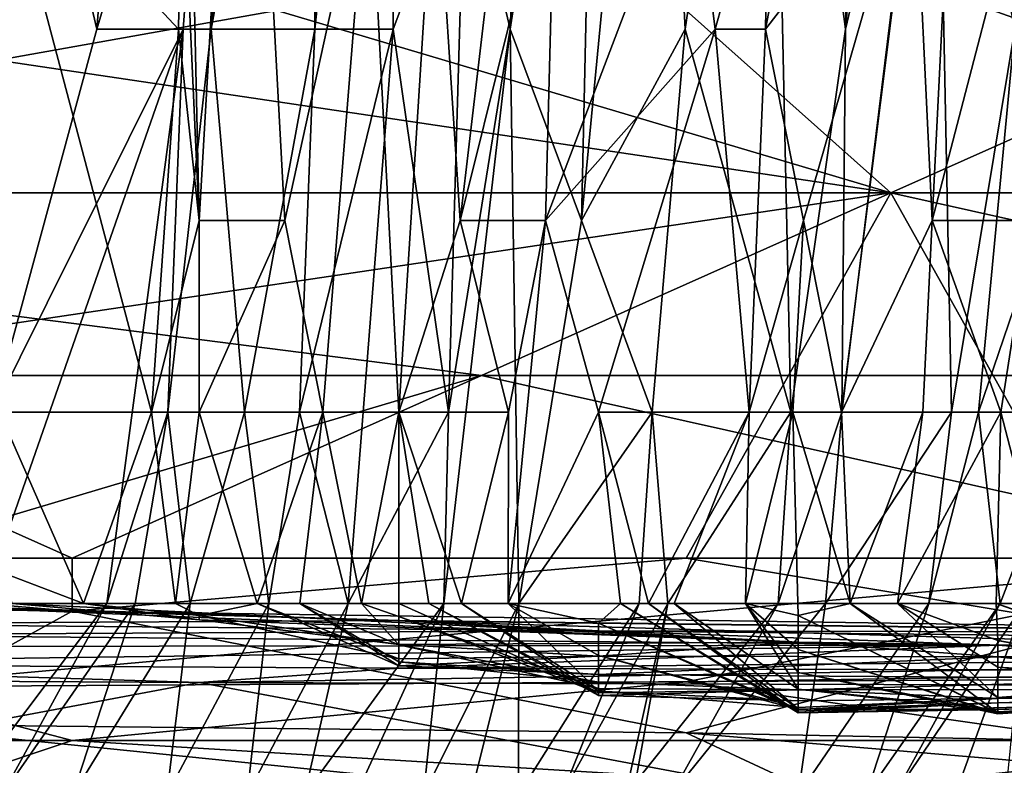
# Model space of a CAD drawing. Extents: x -1.05 to 1.05, y -0.36 to 0.36.
# Tile 151 of 226: x 0.7761 to 0.8038, y -0.3509 to -0.33. Entities that reach past the tile are written whole.
import ezdxf

# ---------------------------------------------------------------- set-up
doc = ezdxf.new("R2010")
doc.units = 0

msp = doc.modelspace()

# ---------------------------------------------------------------- linework, layer by layer
for points in [[(0.781508, -0.330235, 0.151483), (0.781519, -0.319467, 0.151483), (0.783739, -0.308699, 0.140277)], [(0.784498, -0.314083, 0.136542), (0.781508, -0.330235, 0.151483), (0.783739, -0.308699, 0.140277)], [(0.786741, -0.308699, 0.125336), (0.784432, -0.330235, 0.136542), (0.784498, -0.314083, 0.136542)], [(0.786633, -0.330235, 0.125336), (0.784432, -0.330235, 0.136542), (0.786741, -0.308699, 0.125336)], [(0.786633, -0.330235, 0.125336), (0.786741, -0.308699, 0.125336), (0.788654, -0.324851, 0.11413)], [(0.78242, -0.314083, 0.188835), (0.78082, -0.319467, 0.192571), (0.781169, -0.335619, 0.191395)], [(0.783584, -0.335619, 0.1851), (0.78242, -0.314083, 0.188835), (0.781169, -0.335619, 0.191395)], [(0.784432, -0.330235, 0.136542), (0.781508, -0.330235, 0.151483), (0.784498, -0.314083, 0.136542)], [(0.785948, -0.324851, 0.177629), (0.78242, -0.314083, 0.188835), (0.783584, -0.335619, 0.1851)], [(0.789928, -0.330235, 0.106659), (0.788654, -0.324851, 0.11413), (0.790627, -0.314083, 0.102924)], [(0.792408, -0.314083, 0.092728), (0.789928, -0.330235, 0.106659), (0.790627, -0.314083, 0.102924)], [(0.79193, -0.335619, 0.095454), (0.789928, -0.330235, 0.106659), (0.792408, -0.314083, 0.092728)], [(0.794847, -0.330235, 0.080513), (0.79193, -0.335619, 0.095454), (0.794, -0.314083, 0.084248)], [(0.79193, -0.335619, 0.095454), (0.792408, -0.314083, 0.092728), (0.794, -0.314083, 0.084248)], [(0.797243, -0.314083, 0.069307), (0.794847, -0.330235, 0.080513), (0.794, -0.314083, 0.084248)], [(0.797825, -0.341004, 0.065571), (0.794847, -0.330235, 0.080513), (0.797243, -0.314083, 0.069307)], [(0.797825, -0.341004, 0.065571), (0.797243, -0.314083, 0.069307), (0.799365, -0.330235, 0.058101)], [(0.797243, -0.314083, 0.069307), (0.799649, -0.314083, 0.058101), (0.799365, -0.330235, 0.058101)], [(0.800288, -0.319467, 0.054366), (0.799365, -0.330235, 0.058101), (0.799649, -0.314083, 0.058101)], [(0.817913, -0.334843, 0.385459), (0.817913, -0.319443, 0.390562), (0.789116, -0.31431, 0.39325)], [(0.789116, -0.324576, 0.389973), (0.817913, -0.334843, 0.385459), (0.789116, -0.31431, 0.39325)], [(0.775356, -0.341004, 0.177629), (0.775771, -0.319467, 0.177629), (0.778296, -0.330235, 0.166424)], [(0.779146, -0.319467, 0.162688), (0.778296, -0.330235, 0.166424), (0.775771, -0.319467, 0.177629)], [(0.781519, -0.319467, 0.151483), (0.778296, -0.330235, 0.166424), (0.779146, -0.319467, 0.162688)], [(0.781519, -0.319467, 0.151483), (0.780726, -0.330235, 0.155218), (0.778296, -0.330235, 0.166424)], [(0.78082, -0.319467, 0.192571), (0.780689, -0.324851, 0.192571), (0.781169, -0.335619, 0.191395)], [(0.781519, -0.319467, 0.151483), (0.781508, -0.330235, 0.151483), (0.780726, -0.330235, 0.155218)], [(0.790421, -0.319467, 0.158953), (0.787818, -0.324851, 0.170159), (0.788519, -0.335619, 0.166424)], [(0.791196, -0.324851, 0.155218), (0.790421, -0.319467, 0.158953), (0.788519, -0.335619, 0.166424)], [(0.799177, -0.319467, 0.11413), (0.797202, -0.324851, 0.125336), (0.797105, -0.330235, 0.125336)], [(0.801281, -0.324851, 0.102924), (0.799177, -0.319467, 0.11413), (0.797105, -0.330235, 0.125336)], [(0.801911, -0.319467, 0.046895), (0.799256, -0.341004, 0.058101), (0.799365, -0.330235, 0.058101)], [(0.802342, -0.341004, 0.04316), (0.799256, -0.341004, 0.058101), (0.801911, -0.319467, 0.046895)], [(0.799365, -0.330235, 0.058101), (0.800288, -0.319467, 0.054366), (0.801911, -0.319467, 0.046895)], [(0.802603, -0.319467, 0.095454), (0.801281, -0.324851, 0.102924), (0.801795, -0.335619, 0.099189)], [(0.804604, -0.324851, 0.084248), (0.802603, -0.319467, 0.095454), (0.801795, -0.335619, 0.099189)], [(0.801911, -0.319467, 0.046895), (0.804438, -0.319467, 0.035689), (0.804124, -0.330235, 0.035689)], [(0.804124, -0.330235, 0.035689), (0.802342, -0.341004, 0.04316), (0.801911, -0.319467, 0.046895)], [(0.766079, -0.32971, 0.388316), (0.800635, -0.334843, 0.385776), (0.789116, -0.324576, 0.389973)], [(0.817913, -0.334843, 0.385459), (0.789116, -0.324576, 0.389973), (0.800635, -0.334843, 0.385776)], [(0.77555, -0.341004, 0.194806), (0.77983, -0.341004, 0.192571), (0.77555, -0.324851, 0.195703)], [(0.77983, -0.341004, 0.192571), (0.780594, -0.330235, 0.192571), (0.77555, -0.324851, 0.195703)], [(0.780594, -0.330235, 0.192571), (0.780689, -0.324851, 0.192571), (0.77555, -0.324851, 0.195703)], [(0.780689, -0.324851, 0.192571), (0.780594, -0.330235, 0.192571), (0.781169, -0.335619, 0.191395)], [(0.784649, -0.341004, 0.181365), (0.785948, -0.324851, 0.177629), (0.783584, -0.335619, 0.1851)], [(0.785948, -0.324851, 0.177629), (0.784649, -0.341004, 0.181365), (0.786788, -0.341004, 0.172971)], [(0.786788, -0.341004, 0.172971), (0.787818, -0.324851, 0.170159), (0.785948, -0.324851, 0.177629)], [(0.788188, -0.341004, 0.11413), (0.786633, -0.330235, 0.125336), (0.788654, -0.324851, 0.11413)], [(0.788519, -0.335619, 0.166424), (0.787818, -0.324851, 0.170159), (0.786788, -0.341004, 0.172971)], [(0.789928, -0.330235, 0.106659), (0.788188, -0.341004, 0.11413), (0.788654, -0.324851, 0.11413)], [(0.790921, -0.335619, 0.155218), (0.791196, -0.324851, 0.155218), (0.788519, -0.335619, 0.166424)], [(0.795696, -0.330235, 0.132806), (0.795017, -0.324851, 0.136542), (0.790921, -0.335619, 0.155218)], [(0.790921, -0.335619, 0.155218), (0.795017, -0.324851, 0.136542), (0.791196, -0.324851, 0.155218)], [(0.797202, -0.324851, 0.125336), (0.795017, -0.324851, 0.136542), (0.795696, -0.330235, 0.132806)], [(0.797105, -0.330235, 0.125336), (0.797202, -0.324851, 0.125336), (0.795696, -0.330235, 0.132806)], [(0.801281, -0.324851, 0.102924), (0.797105, -0.330235, 0.125336), (0.798177, -0.335619, 0.117865)], [(0.799246, -0.341004, 0.110395), (0.801281, -0.324851, 0.102924), (0.798177, -0.335619, 0.117865)], [(0.801795, -0.335619, 0.099189), (0.801281, -0.324851, 0.102924), (0.799246, -0.341004, 0.110395)], [(0.804604, -0.324851, 0.084248), (0.801795, -0.335619, 0.099189), (0.804572, -0.335619, 0.084248)], [(0.800635, -0.334843, 0.385776), (0.766079, -0.32971, 0.388316), (0.748802, -0.334843, 0.386275)], [(0.754561, -0.334843, 0.268656), (0.754561, -0.32971, 0.268082), (0.783357, -0.32971, 0.267321)], [(0.754561, -0.334843, 0.268656), (0.783357, -0.32971, 0.267321), (0.800635, -0.334843, 0.267437)], [(0.800635, -0.334843, 0.267437), (0.783357, -0.32971, 0.267321), (0.812153, -0.32971, 0.266338)], [(0.800635, -0.334843, 0.267437), (0.812153, -0.32971, 0.266338), (0.812153, -0.334843, 0.267069)], [(0.780726, -0.330235, 0.155218), (0.775074, -0.346388, 0.177629), (0.775356, -0.341004, 0.177629)], [(0.780726, -0.330235, 0.155218), (0.778571, -0.346388, 0.162688), (0.775074, -0.346388, 0.177629)], [(0.780726, -0.330235, 0.155218), (0.775356, -0.341004, 0.177629), (0.778296, -0.330235, 0.166424)], [(0.780296, -0.341004, 0.155218), (0.778571, -0.346388, 0.162688), (0.780726, -0.330235, 0.155218)], [(0.780594, -0.330235, 0.192571), (0.77983, -0.341004, 0.192571), (0.781169, -0.335619, 0.191395)], [(0.780296, -0.341004, 0.155218), (0.780726, -0.330235, 0.155218), (0.781508, -0.330235, 0.151483)], [(0.780296, -0.341004, 0.155218), (0.781508, -0.330235, 0.151483), (0.782451, -0.341004, 0.144012)], [(0.781508, -0.330235, 0.151483), (0.784432, -0.330235, 0.136542), (0.782451, -0.341004, 0.144012)], [(0.783995, -0.341004, 0.136542), (0.782451, -0.341004, 0.144012), (0.784432, -0.330235, 0.136542)], [(0.786633, -0.330235, 0.125336), (0.785367, -0.346388, 0.129071), (0.783995, -0.341004, 0.136542)], [(0.786633, -0.330235, 0.125336), (0.783995, -0.341004, 0.136542), (0.784432, -0.330235, 0.136542)], [(0.788188, -0.341004, 0.11413), (0.785367, -0.346388, 0.129071), (0.786633, -0.330235, 0.125336)], [(0.789928, -0.330235, 0.106659), (0.788062, -0.346388, 0.11413), (0.788188, -0.341004, 0.11413)], [(0.790167, -0.346388, 0.102924), (0.788062, -0.346388, 0.11413), (0.789928, -0.330235, 0.106659)], [(0.79193, -0.335619, 0.095454), (0.790167, -0.346388, 0.102924), (0.789928, -0.330235, 0.106659)], [(0.795696, -0.330235, 0.132806), (0.790921, -0.335619, 0.155218), (0.792408, -0.341004, 0.146804)], [(0.794847, -0.330235, 0.080513), (0.793924, -0.341004, 0.084248), (0.79193, -0.335619, 0.095454)], [(0.796646, -0.341004, 0.125336), (0.795696, -0.330235, 0.132806), (0.792408, -0.341004, 0.146804)], [(0.797825, -0.341004, 0.065571), (0.793924, -0.341004, 0.084248), (0.794847, -0.330235, 0.080513)], [(0.797105, -0.330235, 0.125336), (0.795696, -0.330235, 0.132806), (0.796646, -0.341004, 0.125336)], [(0.797105, -0.330235, 0.125336), (0.796646, -0.341004, 0.125336), (0.798177, -0.335619, 0.117865)], [(0.799256, -0.341004, 0.058101), (0.797825, -0.341004, 0.065571), (0.799365, -0.330235, 0.058101)], [(0.803101, -0.341004, 0.039425), (0.802342, -0.341004, 0.04316), (0.804124, -0.330235, 0.035689)], [(0.804941, -0.335619, 0.031954), (0.803101, -0.341004, 0.039425), (0.804124, -0.330235, 0.035689)], [(0.789116, -0.339976, 0.383442), (0.800635, -0.334843, 0.385776), (0.748802, -0.334843, 0.386275)], [(0.754561, -0.339976, 0.383624), (0.789116, -0.339976, 0.383442), (0.748802, -0.334843, 0.386275)], [(0.754561, -0.334843, 0.268656), (0.800635, -0.334843, 0.267437), (0.766079, -0.339976, 0.27083)], [(0.777598, -0.345109, 0.272509), (0.766079, -0.339976, 0.27083), (0.800635, -0.334843, 0.267437)], [(0.777598, -0.345109, 0.272509), (0.800635, -0.334843, 0.267437), (0.794876, -0.345109, 0.27219)], [(0.800635, -0.334843, 0.385776), (0.789116, -0.339976, 0.383442), (0.823672, -0.339976, 0.382965)], [(0.794876, -0.345109, 0.27219), (0.800635, -0.334843, 0.267437), (0.806394, -0.345109, 0.27194)], [(0.800635, -0.334843, 0.385776), (0.823672, -0.339976, 0.382965), (0.817913, -0.334843, 0.385459)], [(0.800635, -0.334843, 0.267437), (0.823672, -0.339976, 0.268386), (0.806394, -0.345109, 0.27194)], [(0.823672, -0.339976, 0.268386), (0.800635, -0.334843, 0.267437), (0.812153, -0.334843, 0.267069)], [(0.781169, -0.335619, 0.191395), (0.77983, -0.341004, 0.192571), (0.781169, -0.341004, 0.190666)], [(0.781169, -0.341004, 0.190666), (0.783584, -0.335619, 0.1851), (0.781169, -0.335619, 0.191395)], [(0.784649, -0.341004, 0.181365), (0.783584, -0.335619, 0.1851), (0.781169, -0.341004, 0.190666)], [(0.789875, -0.341004, 0.158953), (0.788519, -0.335619, 0.166424), (0.786788, -0.341004, 0.172971)], [(0.790921, -0.335619, 0.155218), (0.788519, -0.335619, 0.166424), (0.789875, -0.341004, 0.158953)], [(0.790921, -0.335619, 0.155218), (0.789875, -0.341004, 0.158953), (0.789868, -0.346388, 0.158953)], [(0.792408, -0.341004, 0.146804), (0.790921, -0.335619, 0.155218), (0.789868, -0.346388, 0.158953)], [(0.793924, -0.341004, 0.084248), (0.790167, -0.346388, 0.102924), (0.79193, -0.335619, 0.095454)], [(0.798177, -0.335619, 0.117865), (0.796646, -0.341004, 0.125336), (0.797881, -0.341004, 0.117865)], [(0.799246, -0.341004, 0.110395), (0.798177, -0.335619, 0.117865), (0.797881, -0.341004, 0.117865)], [(0.801795, -0.335619, 0.099189), (0.799246, -0.341004, 0.110395), (0.801533, -0.341004, 0.099189)], [(0.803729, -0.341004, 0.087983), (0.801795, -0.335619, 0.099189), (0.801533, -0.341004, 0.099189)], [(0.801795, -0.335619, 0.099189), (0.803729, -0.341004, 0.087983), (0.804572, -0.335619, 0.084248)], [(0.805783, -0.341004, 0.028219), (0.803101, -0.341004, 0.039425), (0.804941, -0.335619, 0.031954)], [(0.805105, -0.341004, 0.080513), (0.804572, -0.335619, 0.084248), (0.803729, -0.341004, 0.087983)], [(0.754561, -0.339976, 0.383624), (0.771839, -0.345109, 0.380312), (0.789116, -0.339976, 0.383442)], [(0.76032, -0.345109, 0.272823), (0.766079, -0.339976, 0.27083), (0.777598, -0.345109, 0.272509)], [(0.812153, -0.345109, 0.380051), (0.789116, -0.339976, 0.383442), (0.771839, -0.345109, 0.380312)], [(0.823672, -0.339976, 0.382965), (0.789116, -0.339976, 0.383442), (0.812153, -0.345109, 0.380051)], [(0.77555, -0.341004, 0.194806), (0.77792, -0.346388, 0.196306), (0.77983, -0.341004, 0.192571)], [(0.77555, -0.341004, 0.194806), (0.77555, -0.34549, 0.196306), (0.77792, -0.346388, 0.196306)], [(0.77983, -0.341004, 0.192571), (0.77792, -0.346388, 0.196306), (0.780504, -0.346388, 0.192571)], [(0.779377, -0.346388, 0.158953), (0.778571, -0.346388, 0.162688), (0.780296, -0.341004, 0.155218)], [(0.78092, -0.346388, 0.151483), (0.779377, -0.346388, 0.158953), (0.780296, -0.341004, 0.155218)], [(0.77983, -0.341004, 0.192571), (0.780504, -0.346388, 0.192571), (0.781169, -0.341004, 0.190666)], [(0.780296, -0.341004, 0.155218), (0.782451, -0.341004, 0.144012), (0.78092, -0.346388, 0.151483)], [(0.781169, -0.341004, 0.190666), (0.780504, -0.346388, 0.192571), (0.782804, -0.346388, 0.188835)], [(0.783136, -0.346388, 0.140277), (0.78092, -0.346388, 0.151483), (0.782451, -0.341004, 0.144012)], [(0.784649, -0.341004, 0.181365), (0.781169, -0.341004, 0.190666), (0.782804, -0.346388, 0.188835)], [(0.783995, -0.341004, 0.136542), (0.783136, -0.346388, 0.140277), (0.782451, -0.341004, 0.144012)], [(0.784003, -0.346388, 0.1851), (0.784649, -0.341004, 0.181365), (0.782804, -0.346388, 0.188835)], [(0.785367, -0.346388, 0.129071), (0.783136, -0.346388, 0.140277), (0.783995, -0.341004, 0.136542)], [(0.78574, -0.346388, 0.177629), (0.784649, -0.341004, 0.181365), (0.784003, -0.346388, 0.1851)], [(0.786788, -0.341004, 0.172971), (0.784649, -0.341004, 0.181365), (0.78574, -0.346388, 0.177629)], [(0.788188, -0.341004, 0.11413), (0.788062, -0.346388, 0.11413), (0.785367, -0.346388, 0.129071)], [(0.786788, -0.346388, 0.172525), (0.786788, -0.341004, 0.172971), (0.78574, -0.346388, 0.177629)], [(0.786788, -0.346388, 0.172525), (0.787632, -0.346388, 0.170159), (0.786788, -0.341004, 0.172971)], [(0.788557, -0.346388, 0.166424), (0.786788, -0.341004, 0.172971), (0.787632, -0.346388, 0.170159)], [(0.789875, -0.341004, 0.158953), (0.786788, -0.341004, 0.172971), (0.788557, -0.346388, 0.166424)], [(0.789868, -0.346388, 0.158953), (0.789875, -0.341004, 0.158953), (0.788557, -0.346388, 0.166424)], [(0.792408, -0.341004, 0.146804), (0.789868, -0.346388, 0.158953), (0.793028, -0.346388, 0.144012)], [(0.790167, -0.346388, 0.102924), (0.793924, -0.341004, 0.084248), (0.793558, -0.346388, 0.084248)], [(0.793821, -0.346388, 0.140277), (0.792408, -0.341004, 0.146804), (0.793028, -0.346388, 0.144012)], [(0.796646, -0.341004, 0.125336), (0.792408, -0.341004, 0.146804), (0.793821, -0.346388, 0.140277)], [(0.794365, -0.346388, 0.080513), (0.793558, -0.346388, 0.084248), (0.793924, -0.341004, 0.084248)], [(0.794541, -0.346388, 0.136542), (0.796646, -0.341004, 0.125336), (0.793821, -0.346388, 0.140277)], [(0.797825, -0.341004, 0.065571), (0.794365, -0.346388, 0.080513), (0.793924, -0.341004, 0.084248)], [(0.797461, -0.346388, 0.065571), (0.794365, -0.346388, 0.080513), (0.797825, -0.341004, 0.065571)], [(0.796543, -0.346388, 0.125336), (0.796646, -0.341004, 0.125336), (0.794541, -0.346388, 0.136542)], [(0.798027, -0.346725, 0.117865), (0.797881, -0.341004, 0.117865), (0.796543, -0.346388, 0.125336)], [(0.797881, -0.341004, 0.117865), (0.796646, -0.341004, 0.125336), (0.796543, -0.346388, 0.125336)], [(0.799256, -0.341004, 0.058101), (0.797461, -0.346388, 0.065571), (0.797825, -0.341004, 0.065571)], [(0.798795, -0.346388, 0.058101), (0.797461, -0.346388, 0.065571), (0.799256, -0.341004, 0.058101)], [(0.798027, -0.346725, 0.117865), (0.799487, -0.346388, 0.110395), (0.797881, -0.341004, 0.117865)], [(0.799246, -0.341004, 0.110395), (0.797881, -0.341004, 0.117865), (0.799487, -0.346388, 0.110395)], [(0.802342, -0.341004, 0.04316), (0.798795, -0.346388, 0.058101), (0.799256, -0.341004, 0.058101)], [(0.801709, -0.346388, 0.04316), (0.798795, -0.346388, 0.058101), (0.802342, -0.341004, 0.04316)], [(0.801533, -0.341004, 0.099189), (0.799246, -0.341004, 0.110395), (0.799487, -0.346388, 0.110395)], [(0.800825, -0.346388, 0.102924), (0.801533, -0.341004, 0.099189), (0.799487, -0.346388, 0.110395)], [(0.803729, -0.341004, 0.087983), (0.801533, -0.341004, 0.099189), (0.800825, -0.346388, 0.102924)], [(0.803729, -0.341004, 0.087983), (0.800825, -0.346388, 0.102924), (0.803603, -0.346388, 0.087983)], [(0.803101, -0.341004, 0.039425), (0.801709, -0.346388, 0.04316), (0.802342, -0.341004, 0.04316)], [(0.803101, -0.341004, 0.039425), (0.803711, -0.346388, 0.031954), (0.801709, -0.346388, 0.04316)], [(0.803101, -0.341004, 0.039425), (0.805783, -0.341004, 0.028219), (0.803711, -0.346388, 0.031954)], [(0.803603, -0.346388, 0.087983), (0.805127, -0.346388, 0.084248), (0.803729, -0.341004, 0.087983)], [(0.804399, -0.346388, 0.028219), (0.803711, -0.346388, 0.031954), (0.805783, -0.341004, 0.028219)], [(0.805105, -0.341004, 0.080513), (0.803729, -0.341004, 0.087983), (0.805127, -0.346388, 0.084248)], [(0.777598, -0.346605, 0.27388), (0.737283, -0.346003, 0.27388), (0.76032, -0.345109, 0.272823)], [(0.777598, -0.345109, 0.272509), (0.777598, -0.346605, 0.27388), (0.76032, -0.345109, 0.272823)], [(0.771839, -0.345109, 0.380312), (0.771839, -0.348733, 0.377093), (0.812153, -0.345109, 0.380051)], [(0.771839, -0.348733, 0.377093), (0.794876, -0.34859, 0.377093), (0.812153, -0.345109, 0.380051)], [(0.806394, -0.347024, 0.27388), (0.777598, -0.346605, 0.27388), (0.794876, -0.345109, 0.27219)], [(0.794876, -0.345109, 0.27219), (0.777598, -0.346605, 0.27388), (0.777598, -0.345109, 0.272509)], [(0.794876, -0.34859, 0.377093), (0.84095, -0.347893, 0.377093), (0.812153, -0.345109, 0.380051)], [(0.806394, -0.345109, 0.27194), (0.806394, -0.347024, 0.27388), (0.794876, -0.345109, 0.27219)], [(0.77792, -0.346388, 0.196306), (0.77555, -0.34549, 0.196306), (0.775912, -0.346388, 0.200041)], [(0.737283, -0.346003, 0.27388), (0.777598, -0.346605, 0.27388), (0.771839, -0.349783, 0.278795)], [(0.758692, -0.34607, 0.222453), (0.769931, -0.346961, 0.241129), (0.786788, -0.346864, 0.226188)], [(0.758692, -0.34607, 0.222453), (0.786788, -0.346864, 0.226188), (0.771691, -0.346388, 0.218717)], [(0.771691, -0.346388, 0.218717), (0.786788, -0.346864, 0.226188), (0.786788, -0.346878, 0.218717)], [(0.775912, -0.346388, 0.200041), (0.771691, -0.346388, 0.218717), (0.798027, -0.347473, 0.200041)], [(0.771691, -0.346388, 0.218717), (0.786788, -0.346878, 0.218717), (0.798027, -0.347473, 0.200041)], [(0.775074, -0.346388, 0.177629), (0.778571, -0.346388, 0.162688), (0.77555, -0.350403, 0.166424)], [(0.77555, -0.350403, 0.166424), (0.778571, -0.346388, 0.162688), (0.775629, -0.351772, 0.162688)], [(0.779377, -0.346388, 0.158953), (0.775629, -0.351772, 0.162688), (0.778571, -0.346388, 0.162688)], [(0.777616, -0.351772, 0.155218), (0.775629, -0.351772, 0.162688), (0.779377, -0.346388, 0.158953)], [(0.775912, -0.346388, 0.200041), (0.781169, -0.346852, 0.196306), (0.77792, -0.346388, 0.196306)], [(0.775912, -0.346388, 0.200041), (0.798027, -0.347473, 0.200041), (0.781169, -0.346852, 0.196306)], [(0.78092, -0.346388, 0.151483), (0.777616, -0.351772, 0.155218), (0.779377, -0.346388, 0.158953)], [(0.78092, -0.346388, 0.151483), (0.780267, -0.351772, 0.144012), (0.777616, -0.351772, 0.155218)], [(0.781169, -0.346852, 0.196306), (0.781169, -0.346722, 0.192571), (0.77792, -0.346388, 0.196306)], [(0.77792, -0.346388, 0.196306), (0.781169, -0.346722, 0.192571), (0.780504, -0.346388, 0.192571)], [(0.783136, -0.346388, 0.140277), (0.780267, -0.351772, 0.144012), (0.78092, -0.346388, 0.151483)], [(0.780267, -0.351772, 0.144012), (0.783136, -0.346388, 0.140277), (0.782526, -0.351772, 0.132806)], [(0.780504, -0.346388, 0.192571), (0.781169, -0.346722, 0.192571), (0.782804, -0.346388, 0.188835)], [(0.782804, -0.346388, 0.188835), (0.781169, -0.346722, 0.192571), (0.786788, -0.347943, 0.188835)], [(0.785367, -0.346388, 0.129071), (0.782526, -0.351772, 0.132806), (0.783136, -0.346388, 0.140277)], [(0.78414, -0.351772, 0.125336), (0.782526, -0.351772, 0.132806), (0.785367, -0.346388, 0.129071)], [(0.786788, -0.347943, 0.188835), (0.786788, -0.348142, 0.1851), (0.782804, -0.346388, 0.188835)], [(0.782804, -0.346388, 0.188835), (0.786788, -0.348142, 0.1851), (0.784003, -0.346388, 0.1851)], [(0.786788, -0.348142, 0.1851), (0.786788, -0.34803, 0.181365), (0.784003, -0.346388, 0.1851)], [(0.786788, -0.34803, 0.181365), (0.786788, -0.347554, 0.177629), (0.784003, -0.346388, 0.1851)], [(0.784003, -0.346388, 0.1851), (0.786788, -0.347554, 0.177629), (0.78574, -0.346388, 0.177629)], [(0.788062, -0.346388, 0.11413), (0.78414, -0.351772, 0.125336), (0.785367, -0.346388, 0.129071)], [(0.788062, -0.346388, 0.11413), (0.785595, -0.351772, 0.117865), (0.78414, -0.351772, 0.125336)], [(0.785595, -0.351772, 0.117865), (0.788062, -0.346388, 0.11413), (0.787484, -0.351772, 0.106659)], [(0.786788, -0.347554, 0.177629), (0.786788, -0.346755, 0.173894), (0.78574, -0.346388, 0.177629)], [(0.78574, -0.346388, 0.177629), (0.786788, -0.346755, 0.173894), (0.786788, -0.346388, 0.172525)], [(0.786788, -0.346388, 0.172525), (0.786788, -0.346755, 0.173894), (0.792408, -0.3489, 0.170159)], [(0.786788, -0.346388, 0.172525), (0.792408, -0.3489, 0.170159), (0.787632, -0.346388, 0.170159)], [(0.790167, -0.346388, 0.102924), (0.787484, -0.351772, 0.106659), (0.788062, -0.346388, 0.11413)], [(0.788818, -0.351772, 0.099189), (0.787484, -0.351772, 0.106659), (0.790167, -0.346388, 0.102924)], [(0.792408, -0.3489, 0.170159), (0.792408, -0.348979, 0.166424), (0.787632, -0.346388, 0.170159)], [(0.787632, -0.346388, 0.170159), (0.792408, -0.348979, 0.166424), (0.788557, -0.346388, 0.166424)], [(0.792408, -0.348979, 0.166424), (0.792408, -0.348851, 0.158953), (0.788557, -0.346388, 0.166424)], [(0.788557, -0.346388, 0.166424), (0.792408, -0.348851, 0.158953), (0.789868, -0.346388, 0.158953)], [(0.790155, -0.351772, 0.091718), (0.788818, -0.351772, 0.099189), (0.790167, -0.346388, 0.102924)], [(0.789868, -0.346388, 0.158953), (0.792408, -0.346937, 0.147747), (0.793028, -0.346388, 0.144012)], [(0.792408, -0.348851, 0.158953), (0.792408, -0.347853, 0.151483), (0.789868, -0.346388, 0.158953)], [(0.792408, -0.347853, 0.151483), (0.792408, -0.346937, 0.147747), (0.789868, -0.346388, 0.158953)], [(0.790155, -0.351772, 0.091718), (0.790167, -0.346388, 0.102924), (0.793558, -0.346388, 0.084248)], [(0.790155, -0.351772, 0.091718), (0.793558, -0.346388, 0.084248), (0.79138, -0.351772, 0.084248)], [(0.792408, -0.357156, 0.078325), (0.79138, -0.351772, 0.084248), (0.794365, -0.346388, 0.080513)], [(0.793558, -0.346388, 0.084248), (0.794365, -0.346388, 0.080513), (0.79138, -0.351772, 0.084248)], [(0.793028, -0.346388, 0.144012), (0.792408, -0.346937, 0.147747), (0.798027, -0.349413, 0.144012)], [(0.794365, -0.346388, 0.080513), (0.79317, -0.351772, 0.073042), (0.792408, -0.357156, 0.078325)], [(0.798027, -0.349413, 0.144012), (0.798027, -0.349459, 0.140277), (0.793028, -0.346388, 0.144012)], [(0.793028, -0.346388, 0.144012), (0.798027, -0.349459, 0.140277), (0.793821, -0.346388, 0.140277)], [(0.794451, -0.351772, 0.065571), (0.79317, -0.351772, 0.073042), (0.797461, -0.346388, 0.065571)], [(0.794365, -0.346388, 0.080513), (0.797461, -0.346388, 0.065571), (0.79317, -0.351772, 0.073042)], [(0.798027, -0.349459, 0.140277), (0.798027, -0.349349, 0.136542), (0.793821, -0.346388, 0.140277)], [(0.793821, -0.346388, 0.140277), (0.798027, -0.349349, 0.136542), (0.794541, -0.346388, 0.136542)], [(0.798795, -0.346388, 0.058101), (0.794451, -0.351772, 0.065571), (0.797461, -0.346388, 0.065571)], [(0.798027, -0.351772, 0.045477), (0.794451, -0.351772, 0.065571), (0.798795, -0.346388, 0.058101)], [(0.798027, -0.349349, 0.136542), (0.798027, -0.348793, 0.129071), (0.794541, -0.346388, 0.136542)], [(0.794541, -0.346388, 0.136542), (0.798027, -0.348793, 0.129071), (0.796543, -0.346388, 0.125336)], [(0.798027, -0.348793, 0.129071), (0.798027, -0.348325, 0.125336), (0.796543, -0.346388, 0.125336)], [(0.798027, -0.348325, 0.125336), (0.798027, -0.347685, 0.1216), (0.796543, -0.346388, 0.125336)], [(0.798027, -0.347685, 0.1216), (0.798027, -0.346725, 0.117865), (0.796543, -0.346388, 0.125336)], [(0.798027, -0.351772, 0.045477), (0.801709, -0.346388, 0.04316), (0.799939, -0.351772, 0.035689)], [(0.798027, -0.346725, 0.117865), (0.803646, -0.349461, 0.11413), (0.799487, -0.346388, 0.110395)], [(0.798795, -0.346388, 0.058101), (0.801709, -0.346388, 0.04316), (0.798027, -0.351772, 0.045477)], [(0.803646, -0.349461, 0.11413), (0.803646, -0.34903, 0.102924), (0.799487, -0.346388, 0.110395)], [(0.799487, -0.346388, 0.110395), (0.803646, -0.34903, 0.102924), (0.800825, -0.346388, 0.102924)], [(0.803711, -0.346388, 0.031954), (0.799939, -0.351772, 0.035689), (0.801709, -0.346388, 0.04316)], [(0.803711, -0.346388, 0.031954), (0.800735, -0.351772, 0.031954), (0.799939, -0.351772, 0.035689)], [(0.804399, -0.346388, 0.028219), (0.800735, -0.351772, 0.031954), (0.803711, -0.346388, 0.031954)], [(0.802442, -0.351772, 0.024484), (0.800735, -0.351772, 0.031954), (0.804399, -0.346388, 0.028219)], [(0.803646, -0.34903, 0.102924), (0.803646, -0.348182, 0.095454), (0.800825, -0.346388, 0.102924)], [(0.803646, -0.348182, 0.095454), (0.803646, -0.347429, 0.091718), (0.800825, -0.346388, 0.102924)], [(0.803646, -0.347429, 0.091718), (0.803603, -0.346388, 0.087983), (0.800825, -0.346388, 0.102924)], [(0.803862, -0.351772, 0.017013), (0.802442, -0.351772, 0.024484), (0.804399, -0.346388, 0.028219)], [(0.803603, -0.346388, 0.087983), (0.803646, -0.347429, 0.091718), (0.809265, -0.348401, 0.087983)], [(0.803603, -0.346388, 0.087983), (0.809265, -0.348401, 0.087983), (0.809265, -0.348301, 0.084248)], [(0.805127, -0.346388, 0.084248), (0.803603, -0.346388, 0.087983), (0.809265, -0.348301, 0.084248)], [(0.769931, -0.346961, 0.241129), (0.792408, -0.347153, 0.237394), (0.786788, -0.346864, 0.226188)], [(0.771839, -0.349783, 0.278795), (0.777598, -0.346605, 0.27388), (0.794876, -0.350025, 0.278795)], [(0.777598, -0.346605, 0.27388), (0.806394, -0.347024, 0.27388), (0.794876, -0.350025, 0.278795)], [(0.781169, -0.346722, 0.192571), (0.781169, -0.346852, 0.196306), (0.786788, -0.347538, 0.192571)], [(0.781169, -0.346722, 0.192571), (0.786788, -0.347538, 0.192571), (0.786788, -0.347943, 0.188835)], [(0.781169, -0.346852, 0.196306), (0.798027, -0.347473, 0.200041), (0.786788, -0.347538, 0.192571)], [(0.786788, -0.346755, 0.173894), (0.786788, -0.347554, 0.177629), (0.792408, -0.348782, 0.173894)], [(0.786788, -0.346755, 0.173894), (0.792408, -0.348782, 0.173894), (0.792408, -0.3489, 0.170159)], [(0.786788, -0.346864, 0.226188), (0.792408, -0.347153, 0.237394), (0.814885, -0.347202, 0.229923)], [(0.786788, -0.346864, 0.226188), (0.814885, -0.347202, 0.229923), (0.814885, -0.347215, 0.222453)], [(0.786788, -0.346878, 0.218717), (0.786788, -0.346864, 0.226188), (0.814885, -0.347215, 0.222453)], [(0.798027, -0.346725, 0.117865), (0.798027, -0.347685, 0.1216), (0.803646, -0.349476, 0.117865)], [(0.798027, -0.346725, 0.117865), (0.803646, -0.349476, 0.117865), (0.803646, -0.349461, 0.11413)], [(0.769931, -0.346961, 0.241129), (0.769931, -0.347269, 0.2486), (0.792408, -0.347153, 0.237394)], [(0.769931, -0.347269, 0.2486), (0.803646, -0.347559, 0.2486), (0.792408, -0.347153, 0.237394)], [(0.786788, -0.346878, 0.218717), (0.814885, -0.347215, 0.222453), (0.814885, -0.347711, 0.200041)], [(0.798027, -0.347473, 0.200041), (0.786788, -0.346878, 0.218717), (0.814885, -0.347711, 0.200041)], [(0.792408, -0.346937, 0.147747), (0.792408, -0.347853, 0.151483), (0.798027, -0.34937, 0.147747)], [(0.792408, -0.346937, 0.147747), (0.798027, -0.34937, 0.147747), (0.798027, -0.349413, 0.144012)], [(0.792408, -0.347153, 0.237394), (0.826123, -0.347513, 0.241129), (0.814885, -0.347202, 0.229923)], [(0.792408, -0.347153, 0.237394), (0.803646, -0.347559, 0.2486), (0.826123, -0.347513, 0.241129)], [(0.794876, -0.350025, 0.278795), (0.806394, -0.347024, 0.27388), (0.83519, -0.350832, 0.278795)], [(0.764312, -0.347602, 0.25607), (0.803646, -0.347559, 0.2486), (0.769931, -0.347269, 0.2486)], [(0.803646, -0.347429, 0.091718), (0.803646, -0.348182, 0.095454), (0.809265, -0.348528, 0.091718)], [(0.803646, -0.347429, 0.091718), (0.809265, -0.348528, 0.091718), (0.809265, -0.348401, 0.087983)], [(0.764312, -0.348088, 0.267276), (0.786788, -0.348209, 0.267276), (0.803646, -0.347559, 0.2486)], [(0.764312, -0.347602, 0.25607), (0.764312, -0.348088, 0.267276), (0.803646, -0.347559, 0.2486)], [(0.786788, -0.347538, 0.192571), (0.798027, -0.347473, 0.200041), (0.792408, -0.347866, 0.188835)], [(0.786788, -0.347943, 0.188835), (0.786788, -0.347538, 0.192571), (0.792408, -0.347866, 0.188835)], [(0.786788, -0.347554, 0.177629), (0.786788, -0.34803, 0.181365), (0.792408, -0.348596, 0.177629)], [(0.786788, -0.347554, 0.177629), (0.792408, -0.348596, 0.177629), (0.792408, -0.348782, 0.173894)], [(0.803646, -0.347559, 0.2486), (0.786788, -0.348209, 0.267276), (0.809265, -0.347988, 0.259805)], [(0.792408, -0.347866, 0.188835), (0.798027, -0.347473, 0.200041), (0.803646, -0.347886, 0.192571)], [(0.803646, -0.347886, 0.192571), (0.798027, -0.347473, 0.200041), (0.814885, -0.347711, 0.200041)], [(0.798027, -0.347685, 0.1216), (0.798027, -0.348325, 0.125336), (0.803646, -0.34949, 0.1216)], [(0.798027, -0.347685, 0.1216), (0.803646, -0.34949, 0.1216), (0.803646, -0.349476, 0.117865)], [(0.803646, -0.347559, 0.2486), (0.809265, -0.347988, 0.259805), (0.826123, -0.347513, 0.241129)], [(0.786788, -0.348142, 0.1851), (0.786788, -0.347943, 0.188835), (0.792408, -0.347866, 0.188835)], [(0.786788, -0.348142, 0.1851), (0.792408, -0.347866, 0.188835), (0.792408, -0.348381, 0.181365)], [(0.792408, -0.347853, 0.151483), (0.792408, -0.348851, 0.158953), (0.798027, -0.349308, 0.151483)], [(0.792408, -0.347853, 0.151483), (0.798027, -0.349308, 0.151483), (0.798027, -0.34937, 0.147747)], [(0.792408, -0.347866, 0.188835), (0.803646, -0.347886, 0.192571), (0.792408, -0.348381, 0.181365)], [(0.792408, -0.348381, 0.181365), (0.803646, -0.347886, 0.192571), (0.809265, -0.348511, 0.177629)], [(0.84095, -0.347893, 0.377093), (0.794876, -0.34859, 0.377093), (0.806394, -0.350242, 0.374908)], [(0.803646, -0.347886, 0.192571), (0.814885, -0.347711, 0.200041), (0.826123, -0.348446, 0.181365)], [(0.803646, -0.347886, 0.192571), (0.826123, -0.348446, 0.181365), (0.809265, -0.348511, 0.177629)], [(0.764312, -0.348088, 0.267276), (0.781169, -0.348608, 0.271011), (0.786788, -0.348209, 0.267276)], [(0.764312, -0.348516, 0.271011), (0.781169, -0.348608, 0.271011), (0.764312, -0.348088, 0.267276)], [(0.786788, -0.348209, 0.267276), (0.781169, -0.348608, 0.271011), (0.803646, -0.348256, 0.267276)], [(0.781169, -0.348608, 0.271011), (0.826123, -0.34874, 0.271011), (0.803646, -0.348256, 0.267276)], [(0.809265, -0.347988, 0.259805), (0.786788, -0.348209, 0.267276), (0.803646, -0.348256, 0.267276)], [(0.786788, -0.34803, 0.181365), (0.786788, -0.348142, 0.1851), (0.792408, -0.348381, 0.181365)], [(0.786788, -0.34803, 0.181365), (0.792408, -0.348381, 0.181365), (0.792408, -0.348596, 0.177629)], [(0.803646, -0.348256, 0.267276), (0.826123, -0.348344, 0.267276), (0.809265, -0.347988, 0.259805)], [(0.803646, -0.348182, 0.095454), (0.803646, -0.34903, 0.102924), (0.809265, -0.3486, 0.095454)], [(0.803646, -0.348182, 0.095454), (0.809265, -0.3486, 0.095454), (0.809265, -0.348528, 0.091718)], [(0.803646, -0.348256, 0.267276), (0.826123, -0.34874, 0.271011), (0.826123, -0.348344, 0.267276)], [(0.764312, -0.348516, 0.271011), (0.764312, -0.351772, 0.274189), (0.781169, -0.348608, 0.271011)], [(0.792408, -0.348596, 0.177629), (0.792408, -0.348381, 0.181365), (0.809265, -0.348511, 0.177629)], [(0.798027, -0.348811, 0.170159), (0.792408, -0.348596, 0.177629), (0.809265, -0.348511, 0.177629)], [(0.798027, -0.348325, 0.125336), (0.803646, -0.349435, 0.125336), (0.803646, -0.34949, 0.1216)], [(0.798027, -0.348325, 0.125336), (0.798027, -0.348793, 0.129071), (0.803646, -0.349435, 0.125336)], [(0.798027, -0.348811, 0.170159), (0.809265, -0.348511, 0.177629), (0.814885, -0.348796, 0.166424)], [(0.777598, -0.350242, 0.375147), (0.771839, -0.348733, 0.377093), (0.714246, -0.350242, 0.375449)], [(0.764312, -0.351772, 0.274189), (0.798027, -0.351772, 0.274128), (0.781169, -0.348608, 0.271011)], [(0.794876, -0.34859, 0.377093), (0.771839, -0.348733, 0.377093), (0.777598, -0.350242, 0.375147)], [(0.806394, -0.350242, 0.374908), (0.794876, -0.34859, 0.377093), (0.777598, -0.350242, 0.375147)], [(0.781169, -0.348608, 0.271011), (0.798027, -0.351772, 0.274128), (0.826123, -0.34874, 0.271011)], [(0.792408, -0.348782, 0.173894), (0.792408, -0.348596, 0.177629), (0.798027, -0.348811, 0.170159)], [(0.792408, -0.3489, 0.170159), (0.792408, -0.348782, 0.173894), (0.798027, -0.348811, 0.170159)], [(0.792408, -0.348979, 0.166424), (0.792408, -0.3489, 0.170159), (0.798027, -0.348811, 0.170159)], [(0.792408, -0.348979, 0.166424), (0.798027, -0.348811, 0.170159), (0.798027, -0.349121, 0.158953)], [(0.798027, -0.351772, 0.274128), (0.826123, -0.351772, 0.274045), (0.826123, -0.34874, 0.271011)], [(0.798027, -0.348793, 0.129071), (0.798027, -0.349349, 0.136542), (0.803646, -0.349373, 0.129071)], [(0.798027, -0.348793, 0.129071), (0.803646, -0.349373, 0.129071), (0.803646, -0.349435, 0.125336)], [(0.803646, -0.349059, 0.155218), (0.798027, -0.348811, 0.170159), (0.814885, -0.348796, 0.166424)], [(0.798027, -0.349121, 0.158953), (0.798027, -0.348811, 0.170159), (0.803646, -0.349059, 0.155218)], [(0.803646, -0.34903, 0.102924), (0.809265, -0.348811, 0.106659), (0.809265, -0.3486, 0.095454)], [(0.803646, -0.349059, 0.155218), (0.814885, -0.348796, 0.166424), (0.809265, -0.349019, 0.155218)], [(0.803646, -0.34903, 0.102924), (0.803646, -0.349461, 0.11413), (0.809265, -0.348811, 0.106659)], [(0.803646, -0.349476, 0.117865), (0.809265, -0.349112, 0.1216), (0.809265, -0.348811, 0.106659)], [(0.803646, -0.349461, 0.11413), (0.803646, -0.349476, 0.117865), (0.809265, -0.348811, 0.106659)], [(0.792408, -0.348851, 0.158953), (0.792408, -0.348979, 0.166424), (0.798027, -0.349121, 0.158953)], [(0.792408, -0.348851, 0.158953), (0.798027, -0.349121, 0.158953), (0.798027, -0.349308, 0.151483)], [(0.798027, -0.349459, 0.140277), (0.803646, -0.349179, 0.144012), (0.814885, -0.349029, 0.140277)], [(0.803646, -0.349373, 0.129071), (0.798027, -0.349459, 0.140277), (0.814885, -0.349029, 0.140277)], [(0.798027, -0.349308, 0.151483), (0.798027, -0.349121, 0.158953), (0.803646, -0.349059, 0.155218)], [(0.798027, -0.34937, 0.147747), (0.798027, -0.349308, 0.151483), (0.803646, -0.349059, 0.155218)], [(0.798027, -0.34937, 0.147747), (0.803646, -0.349059, 0.155218), (0.803646, -0.349179, 0.144012)], [(0.803646, -0.349179, 0.144012), (0.809265, -0.349019, 0.155218), (0.820504, -0.348938, 0.147747)], [(0.803646, -0.349179, 0.144012), (0.820504, -0.348938, 0.147747), (0.814885, -0.349029, 0.140277)], [(0.803646, -0.349059, 0.155218), (0.809265, -0.349019, 0.155218), (0.803646, -0.349179, 0.144012)], [(0.809265, -0.349112, 0.1216), (0.803646, -0.349373, 0.129071), (0.814885, -0.349029, 0.140277)], [(0.798027, -0.349413, 0.144012), (0.798027, -0.34937, 0.147747), (0.803646, -0.349179, 0.144012)], [(0.798027, -0.349413, 0.144012), (0.803646, -0.349179, 0.144012), (0.798027, -0.349459, 0.140277)], [(0.798027, -0.349349, 0.136542), (0.798027, -0.349459, 0.140277), (0.803646, -0.349373, 0.129071)], [(0.803646, -0.349435, 0.125336), (0.803646, -0.349373, 0.129071), (0.809265, -0.349112, 0.1216)], [(0.803646, -0.34949, 0.1216), (0.803646, -0.349435, 0.125336), (0.809265, -0.349112, 0.1216)], [(0.803646, -0.349476, 0.117865), (0.803646, -0.34949, 0.1216), (0.809265, -0.349112, 0.1216)], [(0.748802, -0.352323, 0.28371), (0.771839, -0.349783, 0.278795), (0.800635, -0.352703, 0.28371)], [(0.771839, -0.349783, 0.278795), (0.794876, -0.350025, 0.278795), (0.800635, -0.352703, 0.28371)], [(0.794876, -0.350025, 0.278795), (0.83519, -0.350832, 0.278795), (0.829431, -0.352942, 0.28371)], [(0.800635, -0.352703, 0.28371), (0.794876, -0.350025, 0.278795), (0.829431, -0.352942, 0.28371)], [(0.714246, -0.350242, 0.375449), (0.771839, -0.352166, 0.372178), (0.777598, -0.350242, 0.375147)], [(0.771839, -0.352166, 0.372178), (0.806394, -0.35199, 0.372178), (0.777598, -0.350242, 0.375147)], [(0.777598, -0.350242, 0.375147), (0.806394, -0.35199, 0.372178), (0.806394, -0.350242, 0.374908)]]:
    msp.add_3dface(points)

doc.saveas('drawing.dxf')
